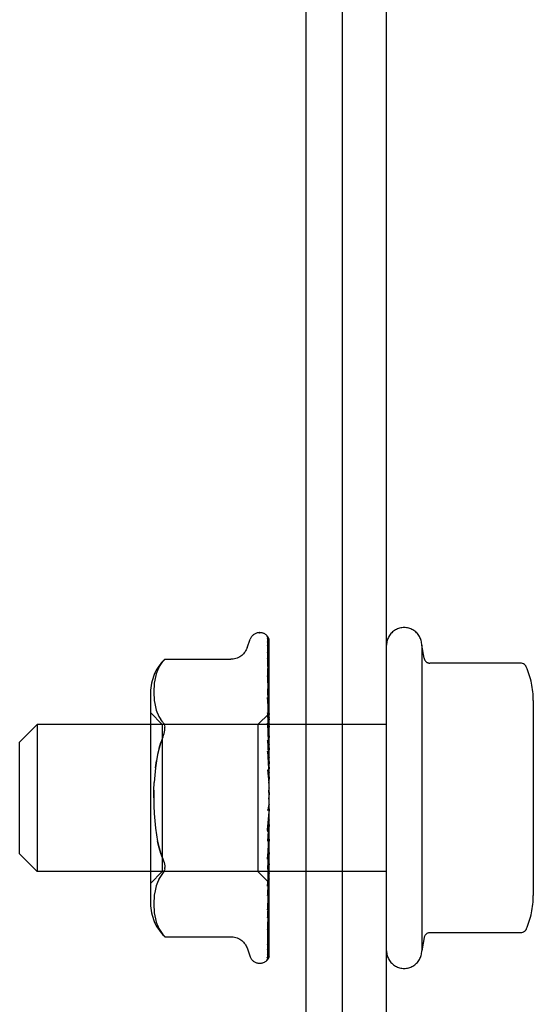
# Model space of a CAD drawing. Header units: inches. Extents: x 0 to 224, y 0 to 145.
# Tile 22 of 41: x 180.144 to 181.019, y 23.587 to 25.263. Entities that reach past the tile are written whole.
import ezdxf

# ---------------------------------------------------------------- set-up
doc = ezdxf.new("R2010")
doc.units = ezdxf.units.IN
doc.header["$LTSCALE"] = 12.302632
doc.header["$MEASUREMENT"] = 0
doc.linetypes.add('HIDDEN', pattern=[0.2, 0.1, -0.1])
doc.layers.get('0').update_dxf_attribs({"linetype": 'CONTINUOUS'})
doc.layers.add('DEFAULT_2', color=8, linetype='HIDDEN')

msp = doc.modelspace()

# ---------------------------------------------------------------- linework, layer by layer
at = {"color": 7, "linetype": 'Continuous'}
for p, q in [((180.6311, 26.9385), (180.6311, 9.126)), ((180.6936, 9.1885), (180.6936, 26.8135))]:
    msp.add_line(p, q, dxfattribs=at)
at = {"color": 3, "linetype": 'Continuous'}
msp.add_line((180.7686, 8.9385), (180.7686, 26.8185), dxfattribs=at)
at = {"layer": 'DEFAULT_2', "color": 8, "linetype": 'HIDDEN'}
for p, q in [((180.5521, 24.2197), (180.553, 24.2197)), ((180.5649, 24.214), (180.5649, 24.214)), ((180.531, 24.1937), (180.5365, 24.2088)), ((180.5659, 24.198), (180.566, 24.1971)), ((180.566, 24.2106), (180.5679, 24.0818)), ((180.566, 24.2087), (180.5679, 24.0805)), ((180.566, 24.2026), (180.5679, 24.0778)), ((180.566, 24.1971), (180.5679, 24.0741)), ((180.5686, 23.9476), (180.5686, 24.2081)), ((180.8286, 24.1985), (180.8286, 23.6785)), ((180.8327, 24.1762), (180.8286, 24.1985)), ((180.566, 24.1851), (180.5679, 24.0688)), ((180.3909, 24.1744), (180.391, 24.1745)), ((180.391, 24.1745), (180.5035, 24.1745)), ((180.566, 24.1764), (180.566, 24.1761)), ((180.566, 24.1761), (180.5679, 24.0628)), ((180.9973, 24.1679), (180.8425, 24.1679)), ((180.3764, 24.1498), (180.3749, 24.1443)), ((180.3784, 24.1552), (180.3764, 24.1497)), ((180.3808, 24.1605), (180.3783, 24.1552)), ((180.566, 24.1588), (180.566, 24.1586)), ((180.566, 24.1586), (180.5679, 24.0551)), ((180.566, 24.1465), (180.566, 24.1465)), ((180.566, 24.1465), (180.5679, 24.047)), ((180.5668, 24.1401), (180.566, 24.1465)), ((180.3725, 24.1286), (180.3722, 24.1235)), ((180.373, 24.1337), (180.3725, 24.1285)), ((180.3738, 24.139), (180.373, 24.1336)), ((180.3749, 24.1444), (180.3738, 24.1389)), ((180.5686, 24.1233), (180.568, 24.1291)), ((180.3666, 24.1181), (180.3666, 23.7589)), ((180.3722, 24.1237), (180.3721, 24.1187)), ((180.3721, 24.1188), (180.3722, 24.1139)), ((180.3722, 24.114), (180.3725, 24.1091)), ((180.566, 24.1242), (180.5679, 24.0372)), ((180.3725, 24.1092), (180.373, 24.1041)), ((180.373, 24.1042), (180.3738, 24.099)), ((180.3738, 24.099), (180.3749, 24.0936)), ((180.566, 24.1092), (180.566, 24.1093)), ((180.566, 24.1093), (180.5679, 24.0273)), ((180.5672, 24.0975), (180.566, 24.1092)), ((181.0186, 24.1046), (181.0186, 23.7723)), ((180.3866, 24.0637), (180.3666, 24.0837)), ((180.3749, 24.0936), (180.3764, 24.0881)), ((180.3764, 24.0881), (180.3784, 24.0825)), ((180.3784, 24.0826), (180.3809, 24.0771)), ((180.5684, 24.0825), (180.5496, 24.0637)), ((180.566, 24.0831), (180.5679, 24.0157)), ((180.5684, 24.0825), (180.5679, 24.0818)), ((180.5679, 24.0818), (180.5679, 24.0818)), ((180.5686, 24.0805), (180.5679, 24.078)), ((180.5679, 24.0805), (180.5679, 24.0805)), ((180.5679, 24.0778), (180.5679, 24.078)), ((180.5686, 24.0827), (180.5684, 24.0825)), ((180.1436, 24.0335), (180.1736, 24.0635)), ((180.7686, 24.0635), (180.1736, 24.0635)), ((180.1736, 24.0635), (180.1736, 23.8135)), ((180.3809, 24.0772), (180.3839, 24.0721)), ((180.3876, 24.0672), (180.384, 24.072)), ((180.5496, 24.0637), (180.3866, 24.0637)), ((180.3866, 24.0637), (180.3866, 23.8132)), ((180.5496, 24.0637), (180.5496, 23.8132)), ((180.566, 24.0657), (180.566, 24.066)), ((180.566, 24.066), (180.5679, 24.0043)), ((180.568, 24.044), (180.566, 24.0657)), ((180.5679, 24.0741), (180.5679, 24.074)), ((180.5686, 24.0715), (180.5679, 24.074)), ((180.5686, 24.0732), (180.5679, 24.0691)), ((180.5679, 24.0688), (180.5679, 24.0691)), ((180.5679, 24.0628), (180.5679, 24.0627)), ((180.5679, 24.0627), (180.5679, 24.0626)), ((180.5686, 24.0586), (180.5679, 24.0626)), ((180.5686, 24.061), (180.5679, 24.0555)), ((180.5679, 24.0551), (180.5679, 24.0555)), ((180.5679, 24.047), (180.5679, 24.0467)), ((180.5686, 24.0413), (180.5679, 24.0467)), ((180.5686, 24.0444), (180.5679, 24.0377)), ((180.1436, 23.8435), (180.1436, 24.0335)), ((180.3812, 24.0233), (180.3842, 24.033)), ((180.566, 24.0366), (180.5679, 23.9913)), ((180.5679, 24.0372), (180.5679, 24.0377)), ((180.5686, 24.0372), (180.568, 24.044)), ((180.566, 24.0178), (180.566, 24.018)), ((180.566, 24.018), (180.5679, 23.9789)), ((180.566, 24.0178), (180.5686, 23.988)), ((180.5679, 24.0273), (180.5679, 24.027)), ((180.5686, 24.0203), (180.5679, 24.027)), ((180.5686, 24.024), (180.5679, 24.0163)), ((180.5679, 24.0157), (180.5679, 24.0163)), ((180.3749, 23.9896), (180.3766, 24.0015)), ((180.5679, 24.0043), (180.5679, 24.004)), ((180.5686, 23.9963), (180.5679, 24.004)), ((180.5686, 24.0005), (180.5679, 23.992)), ((180.566, 23.9864), (180.5679, 23.9649)), ((180.5679, 23.9913), (180.5679, 23.992)), ((180.5679, 23.9789), (180.5679, 23.9786)), ((180.5686, 23.9702), (180.5679, 23.9786)), ((180.5686, 23.9747), (180.5679, 23.9659)), ((180.5679, 23.9649), (180.5679, 23.9659)), ((180.5686, 23.943), (180.5679, 23.9518)), ((180.5686, 23.9476), (180.5679, 23.9387)), ((180.5686, 23.6682), (180.5686, 23.943)), ((180.566, 23.8843), (180.5686, 23.9143)), ((180.5679, 23.9115), (180.566, 23.8842)), ((180.5686, 23.9157), (180.5679, 23.9246)), ((180.5686, 23.9202), (180.5679, 23.9116)), ((180.5679, 23.9115), (180.5679, 23.9116)), ((180.5679, 23.8986), (180.566, 23.865)), ((180.5679, 23.8986), (180.5679, 23.8978)), ((180.5686, 23.8891), (180.5679, 23.8978)), ((180.5679, 23.8851), (180.566, 23.8344)), ((180.566, 23.8842), (180.566, 23.8843)), ((180.5686, 23.8935), (180.5679, 23.8854)), ((180.5679, 23.8851), (180.5679, 23.8854)), ((180.5679, 23.8731), (180.566, 23.8165)), ((180.566, 23.8347), (180.5686, 23.864)), ((180.5679, 23.8608), (180.566, 23.7886)), ((180.5679, 23.8731), (180.5679, 23.8725)), ((180.5686, 23.8644), (180.5679, 23.8725)), ((180.5686, 23.8683), (180.5679, 23.8611)), ((180.5679, 23.8608), (180.5679, 23.8611)), ((180.1436, 23.8435), (180.1736, 23.8135)), ((180.5679, 23.8501), (180.566, 23.7726)), ((180.5679, 23.8501), (180.5679, 23.8496)), ((180.5686, 23.8423), (180.5679, 23.8496)), ((180.5686, 23.8457), (180.5679, 23.8396)), ((180.5679, 23.8393), (180.566, 23.7482)), ((180.566, 23.8344), (180.566, 23.8347)), ((180.5679, 23.8303), (180.566, 23.7346)), ((180.5679, 23.8393), (180.5679, 23.8396)), ((180.5679, 23.8303), (180.5679, 23.8299)), ((180.5686, 23.8237), (180.5679, 23.8299)), ((180.5686, 23.8265), (180.5679, 23.8217)), ((180.7686, 23.8135), (180.1736, 23.8135)), ((180.3866, 23.8132), (180.3666, 23.7932)), ((180.5496, 23.8132), (180.3866, 23.8132)), ((180.3909, 23.818), (180.3905, 23.8157)), ((180.3909, 23.818), (180.391, 23.8204)), ((180.5686, 23.7942), (180.5496, 23.8132)), ((180.5679, 23.8215), (180.566, 23.7147)), ((180.5679, 23.8144), (180.566, 23.704)), ((180.5676, 23.8054), (180.5686, 23.8164)), ((180.5679, 23.8215), (180.5679, 23.8217)), ((180.5679, 23.8144), (180.5679, 23.8141)), ((180.5686, 23.8092), (180.5679, 23.8141)), ((180.5686, 23.8113), (180.5679, 23.8081)), ((180.3784, 23.7944), (180.3764, 23.7888)), ((180.3809, 23.7998), (180.3784, 23.7944)), ((180.5679, 23.8079), (180.566, 23.6892)), ((180.566, 23.7888), (180.5676, 23.8054)), ((180.5679, 23.803), (180.566, 23.6819)), ((180.5679, 23.799), (180.566, 23.6728)), ((180.5679, 23.7965), (180.566, 23.6691)), ((180.5679, 23.7952), (180.566, 23.6661)), ((180.5679, 23.8079), (180.5679, 23.8081)), ((180.5679, 23.803), (180.5679, 23.8028)), ((180.5686, 23.7994), (180.5679, 23.8028)), ((180.5679, 23.799), (180.5679, 23.7991)), ((180.5679, 23.7965), (180.5679, 23.7964)), ((180.5679, 23.7952), (180.5679, 23.7952)), ((180.3738, 23.778), (180.373, 23.7728)), ((180.3749, 23.7834), (180.3738, 23.7779)), ((180.3764, 23.7889), (180.3749, 23.7833)), ((180.566, 23.7886), (180.566, 23.7888)), ((180.3722, 23.763), (180.3721, 23.7581)), ((180.3725, 23.7679), (180.3722, 23.7629)), ((180.373, 23.7728), (180.3725, 23.7678)), ((180.5672, 23.7592), (180.568, 23.767)), ((180.568, 23.767), (180.5686, 23.7732)), ((180.3721, 23.7582), (180.3722, 23.7533)), ((180.3722, 23.7534), (180.3725, 23.7483)), ((180.3725, 23.7484), (180.373, 23.7432)), ((180.373, 23.7433), (180.3738, 23.7379)), ((180.566, 23.7482), (180.566, 23.7483)), ((180.3738, 23.738), (180.3749, 23.7326)), ((180.3749, 23.7327), (180.3764, 23.7271)), ((180.3764, 23.7272), (180.3784, 23.7217)), ((180.5672, 23.7236), (180.568, 23.7304)), ((180.568, 23.7304), (180.5686, 23.7359)), ((180.3783, 23.7218), (180.3808, 23.7164)), ((180.3876, 23.7063), (180.3839, 23.7113)), ((180.566, 23.7147), (180.566, 23.7146)), ((180.566, 23.7146), (180.566, 23.7145)), ((180.3889, 23.7047), (180.3876, 23.7063)), ((180.3901, 23.7034), (180.3907, 23.7028)), ((180.391, 23.7024), (180.3905, 23.703)), ((180.391, 23.7024), (180.5035, 23.7024)), ((180.566, 23.704), (180.566, 23.7037)), ((180.8327, 23.7008), (180.8286, 23.6785)), ((180.9973, 23.7091), (180.8425, 23.7091)), ((180.531, 23.6832), (180.5365, 23.6682)), ((180.5658, 23.6808), (180.5658, 23.6808)), ((180.566, 23.6892), (180.5659, 23.6887)), ((180.5638, 23.6614), (180.5639, 23.6615)), ((180.5521, 23.6572), (180.553, 23.6572))]:
    msp.add_line(p, q, dxfattribs=at)
for points in [[(180.5649, 24.214), (180.5649, 24.214), (180.5649, 24.214), (180.565, 24.2138), (180.5651, 24.2136), (180.5653, 24.2133), (180.5655, 24.213), (180.5656, 24.2126), (180.5658, 24.2122), (180.5659, 24.2118), (180.5659, 24.2113), (180.566, 24.2108), (180.566, 24.2106)], [(180.5686, 24.2077), (180.5686, 24.2078), (180.5683, 24.2085), (180.5681, 24.2091), (180.5678, 24.2097), (180.5675, 24.2103), (180.5671, 24.2109), (180.5668, 24.2114), (180.5665, 24.2119), (180.5662, 24.2123), (180.5659, 24.2127), (180.5657, 24.2131), (180.5654, 24.2134), (180.5652, 24.2136), (180.5649, 24.214)], [(180.5686, 24.2081), (180.5685, 24.2084), (180.5681, 24.2098), (180.5675, 24.211), (180.5669, 24.2122), (180.566, 24.2134)], [(180.5656, 24.2108), (180.5657, 24.2105), (180.5659, 24.2099), (180.566, 24.2093), (180.566, 24.2087)], [(180.5686, 24.2002), (180.5686, 24.2004), (180.5682, 24.2022), (180.5678, 24.2039), (180.5674, 24.2055), (180.5669, 24.2071), (180.5664, 24.2085), (180.5659, 24.2099), (180.5656, 24.2108)], [(180.5657, 24.2042), (180.5657, 24.2043), (180.5657, 24.2043), (180.5657, 24.2043), (180.5657, 24.2041), (180.5658, 24.2038), (180.5659, 24.2034), (180.566, 24.2028), (180.566, 24.2026)], [(180.5663, 24.2032), (180.5659, 24.2039), (180.5658, 24.2041), (180.5657, 24.2042)], [(180.5686, 24.183), (180.5684, 24.1847), (180.568, 24.1872), (180.5676, 24.1896), (180.5671, 24.1919), (180.5667, 24.1942), (180.5662, 24.1964), (180.5659, 24.198)], [(180.5686, 24.1983), (180.5684, 24.199), (180.5682, 24.1996), (180.5679, 24.2002), (180.5676, 24.2008), (180.5674, 24.2013), (180.5671, 24.2018), (180.5668, 24.2023), (180.5666, 24.2028), (180.5663, 24.2032)], [(180.531, 24.1937), (180.5303, 24.1919), (180.5295, 24.1903), (180.5286, 24.1886), (180.5275, 24.187), (180.5263, 24.1854), (180.525, 24.1839), (180.5236, 24.1825), (180.522, 24.1811), (180.5203, 24.1798), (180.5185, 24.1786), (180.5165, 24.1775), (180.5144, 24.1766), (180.5121, 24.1758), (180.5098, 24.1752), (180.5074, 24.1748), (180.5048, 24.1745), (180.5036, 24.1745)], [(180.566, 24.1856), (180.5659, 24.1857), (180.5659, 24.1858), (180.5659, 24.1857), (180.566, 24.1854), (180.566, 24.1851)], [(180.5669, 24.1837), (180.5664, 24.1848), (180.5662, 24.1852), (180.566, 24.1855), (180.566, 24.1856)], [(180.5686, 24.1797), (180.5685, 24.1801), (180.5682, 24.1809), (180.5679, 24.1816), (180.5676, 24.1823), (180.5672, 24.183), (180.5669, 24.1837)], [(180.3808, 24.1605), (180.3839, 24.1656), (180.3876, 24.1706)], [(180.3909, 24.1744), (180.3906, 24.1741), (180.3901, 24.1736), (180.3895, 24.1728), (180.3886, 24.1718), (180.3876, 24.1706)], [(180.3876, 24.1706), (180.3886, 24.1718), (180.3895, 24.1728), (180.3901, 24.1736), (180.3906, 24.1741)], [(180.5686, 24.157), (180.5684, 24.159), (180.568, 24.1621), (180.5676, 24.1652), (180.5672, 24.1682), (180.5667, 24.1713), (180.5663, 24.1743), (180.566, 24.1764)], [(181.0065, 24.1619), (181.0057, 24.1634), (181.0047, 24.1647), (181.0034, 24.1658), (181.002, 24.1667), (181.0004, 24.1674), (180.9987, 24.1678), (180.9973, 24.1679)], [(180.5669, 24.1565), (180.5666, 24.1571), (180.5664, 24.1576), (180.5662, 24.1581), (180.5661, 24.1584), (180.566, 24.1587), (180.566, 24.1587)], [(180.5686, 24.1524), (180.5686, 24.1526), (180.5682, 24.1535), (180.5678, 24.1544), (180.5675, 24.1552), (180.5669, 24.1565)], [(180.568, 24.1291), (180.5676, 24.1327), (180.5668, 24.1401)], [(180.5671, 24.121), (180.5668, 24.1217), (180.5665, 24.1223), (180.5663, 24.1229), (180.5662, 24.1234), (180.5661, 24.1238), (180.566, 24.1241), (180.566, 24.1242)], [(180.5686, 24.1174), (180.5685, 24.1179), (180.5681, 24.1187), (180.5678, 24.1195), (180.5671, 24.121)], [(180.5686, 24.0828), (180.5684, 24.0852), (180.5672, 24.0975)], [(180.5686, 24.0761), (180.5686, 24.0763), (180.5682, 24.0771), (180.5679, 24.0779), (180.5675, 24.0787), (180.5671, 24.0795), (180.5668, 24.0802), (180.5665, 24.081), (180.5663, 24.0816), (180.5661, 24.0822), (180.566, 24.0827), (180.566, 24.0831)], [(180.5686, 24.0824), (180.5684, 24.0821), (180.5682, 24.0819), (180.568, 24.0818), (180.5679, 24.0818), (180.5679, 24.0818), (180.5679, 24.0818)], [(180.5686, 24.0817), (180.5684, 24.0814), (180.5682, 24.0811), (180.568, 24.0808), (180.5679, 24.0806), (180.5679, 24.0805), (180.5679, 24.0805)], [(180.5686, 24.0797), (180.5684, 24.0799), (180.5683, 24.0801), (180.5681, 24.0803), (180.5679, 24.0805)], [(180.5686, 24.0778), (180.5684, 24.0777), (180.5682, 24.0776), (180.568, 24.0776), (180.5679, 24.0777), (180.5679, 24.0778)], [(180.3876, 24.0672), (180.3888, 24.0654), (180.3898, 24.0633), (180.3905, 24.0612), (180.3909, 24.0589)], [(180.5686, 24.0758), (180.5684, 24.0754), (180.5682, 24.075), (180.568, 24.0747), (180.5679, 24.0744), (180.5679, 24.0742), (180.5679, 24.0741)], [(180.5686, 24.0683), (180.5684, 24.0683), (180.5682, 24.0683), (180.568, 24.0684), (180.5679, 24.0686), (180.5679, 24.0688)], [(180.5686, 24.065), (180.5684, 24.0646), (180.5682, 24.0641), (180.568, 24.0637), (180.5679, 24.0633), (180.5679, 24.063), (180.5679, 24.0628)], [(180.3876, 24.0419), (180.3888, 24.0452), (180.3898, 24.0483), (180.3905, 24.0512), (180.3909, 24.0539), (180.391, 24.0565), (180.3909, 24.0589)], [(180.5686, 24.054), (180.5684, 24.0541), (180.5682, 24.0543), (180.568, 24.0545), (180.5679, 24.0548), (180.5679, 24.0551)], [(180.5686, 24.0496), (180.5684, 24.0491), (180.5682, 24.0485), (180.568, 24.048), (180.5679, 24.0476), (180.5679, 24.0471), (180.5679, 24.047)], [(180.3876, 24.0419), (180.3842, 24.033), (180.3812, 24.0233), (180.3787, 24.0127), (180.3766, 24.0015), (180.3749, 23.9896), (180.3737, 23.9773), (180.3728, 23.9646)], [(180.5686, 24.0299), (180.5686, 24.03), (180.5683, 24.0307), (180.568, 24.0313), (180.5676, 24.0319), (180.5673, 24.0326), (180.567, 24.0332), (180.5667, 24.0339), (180.5664, 24.0346), (180.5662, 24.0353), (180.5661, 24.036), (180.566, 24.0366), (180.566, 24.0366)], [(180.5686, 24.0356), (180.5684, 24.0358), (180.5682, 24.0361), (180.568, 24.0364), (180.5679, 24.0368), (180.5679, 24.0372)], [(180.5686, 24.0302), (180.5684, 24.0296), (180.5682, 24.029), (180.568, 24.0285), (180.5679, 24.0279), (180.5679, 24.0274), (180.5679, 24.0273)], [(180.5686, 24.0136), (180.5684, 24.014), (180.5682, 24.0143), (180.568, 24.0148), (180.5679, 24.0152), (180.5679, 24.0157)], [(180.5686, 24.0075), (180.5684, 24.0069), (180.5682, 24.0063), (180.568, 24.0057), (180.5679, 24.0051), (180.5679, 24.0045), (180.5679, 24.0043)], [(180.5676, 23.9823), (180.5674, 23.9827), (180.5671, 23.9832), (180.5668, 23.9838), (180.5665, 23.9844), (180.5663, 23.9851), (180.5661, 23.9858), (180.566, 23.9865)], [(180.5686, 23.9806), (180.5685, 23.9809), (180.5682, 23.9814), (180.5676, 23.9823)], [(180.5686, 23.989), (180.5684, 23.9894), (180.5682, 23.9899), (180.568, 23.9904), (180.5679, 23.9909), (180.5679, 23.9913)], [(180.5686, 23.9823), (180.5684, 23.9817), (180.5682, 23.9811), (180.568, 23.9804), (180.5679, 23.9798), (180.5679, 23.9792), (180.5679, 23.9789)], [(180.3721, 23.9385), (180.3723, 23.9516), (180.3728, 23.9646)], [(180.5686, 23.9625), (180.5684, 23.963), (180.5682, 23.9635), (180.568, 23.9641), (180.5679, 23.9647), (180.5679, 23.9649)], [(180.3723, 23.9516), (180.3721, 23.9385), (180.3723, 23.9253), (180.3728, 23.9123), (180.3737, 23.8996), (180.3749, 23.8873), (180.3766, 23.8755), (180.3787, 23.8642), (180.3812, 23.8537), (180.3842, 23.8439), (180.3876, 23.835)], [(180.5686, 23.9555), (180.5684, 23.9549), (180.5682, 23.9543), (180.568, 23.9537), (180.5679, 23.9531), (180.5679, 23.9525), (180.5679, 23.9518)], [(180.5686, 23.9351), (180.5684, 23.9357), (180.5682, 23.9363), (180.568, 23.9369), (180.5679, 23.9375), (180.5679, 23.9381), (180.5679, 23.9387)], [(180.5686, 23.9281), (180.5684, 23.9275), (180.5682, 23.927), (180.568, 23.9264), (180.568, 23.9262)], [(180.568, 23.9262), (180.5677, 23.9248), (180.5674, 23.9233), (180.5671, 23.9217), (180.5668, 23.9201), (180.5665, 23.9185), (180.5661, 23.917)], [(180.5661, 23.9169), (180.5662, 23.9173), (180.5664, 23.9179), (180.5666, 23.9185), (180.5669, 23.919), (180.5671, 23.9194), (180.5673, 23.9197), (180.5676, 23.92), (180.5677, 23.9203)], [(180.5677, 23.9203), (180.5681, 23.9207), (180.5683, 23.921), (180.5684, 23.9212), (180.5686, 23.9215)], [(180.568, 23.9262), (180.5679, 23.9258), (180.5679, 23.9252), (180.5679, 23.9246)], [(180.5686, 23.9079), (180.5684, 23.9085), (180.5682, 23.9091), (180.568, 23.9097), (180.5679, 23.9104), (180.5679, 23.911), (180.5679, 23.9115)], [(180.5686, 23.901), (180.5684, 23.9006), (180.5682, 23.9001), (180.568, 23.8995), (180.5679, 23.899), (180.5679, 23.8986)], [(180.5679, 23.8813), (180.5678, 23.881), (180.5678, 23.8809), (180.5677, 23.8808), (180.5675, 23.8808), (180.5673, 23.8808), (180.5671, 23.8809), (180.5669, 23.8811), (180.5667, 23.8814), (180.5665, 23.8817), (180.5663, 23.8821), (180.5661, 23.8826), (180.566, 23.8832), (180.566, 23.8838), (180.566, 23.8842)], [(180.5686, 23.8818), (180.5684, 23.8824), (180.5682, 23.883), (180.568, 23.8836), (180.5679, 23.8842), (180.5679, 23.8848), (180.5679, 23.8851)], [(180.3876, 23.835), (180.3842, 23.844), (180.3812, 23.8537), (180.3787, 23.8642)], [(180.566, 23.865), (180.5661, 23.8655), (180.5662, 23.8662), (180.5664, 23.8669), (180.5666, 23.8676), (180.5669, 23.8682), (180.5672, 23.8688), (180.5676, 23.8694), (180.5682, 23.8705)], [(180.5686, 23.8754), (180.5684, 23.875), (180.5682, 23.8745), (180.568, 23.8741), (180.5679, 23.8736), (180.5679, 23.8731)], [(180.5686, 23.8577), (180.5684, 23.8583), (180.5682, 23.8589), (180.568, 23.8595), (180.5679, 23.8601), (180.5679, 23.8606), (180.5679, 23.8608)], [(180.5682, 23.8705), (180.5685, 23.8711), (180.5686, 23.8714)], [(180.5686, 23.8519), (180.5684, 23.8517), (180.5682, 23.8513), (180.568, 23.851), (180.5679, 23.8505), (180.5679, 23.8501)], [(180.3876, 23.835), (180.3888, 23.8317), (180.3898, 23.8286), (180.3905, 23.8257), (180.3909, 23.823), (180.391, 23.8204)], [(180.5686, 23.8365), (180.5684, 23.8371), (180.5682, 23.8377), (180.568, 23.8382), (180.5679, 23.8387), (180.5679, 23.8392), (180.5679, 23.8393)], [(180.5686, 23.8317), (180.5684, 23.8315), (180.5681, 23.8313), (180.568, 23.831), (180.5679, 23.8307), (180.5679, 23.8303)], [(180.3809, 23.7998), (180.3839, 23.8049), (180.3876, 23.8098)], [(180.3876, 23.8098), (180.3888, 23.8116), (180.3898, 23.8136), (180.3905, 23.8157)], [(180.566, 23.8165), (180.566, 23.8166), (180.5661, 23.8171), (180.5662, 23.8177), (180.5664, 23.8183), (180.5666, 23.819), (180.5669, 23.8197), (180.5672, 23.8204), (180.5676, 23.8212), (180.5679, 23.8219), (180.5683, 23.8226), (180.5686, 23.8234)], [(180.5686, 23.8191), (180.5684, 23.8196), (180.5682, 23.8201), (180.568, 23.8206), (180.5679, 23.821), (180.5679, 23.8214), (180.5679, 23.8215)], [(180.5686, 23.8152), (180.5684, 23.8152), (180.5682, 23.8151), (180.568, 23.8149), (180.5679, 23.8147), (180.5679, 23.8144)], [(180.5686, 23.8059), (180.5684, 23.8064), (180.5682, 23.8068), (180.568, 23.8072), (180.5679, 23.8075), (180.5679, 23.8078), (180.5679, 23.8079)], [(180.5686, 23.8033), (180.5684, 23.8033), (180.5682, 23.8033), (180.568, 23.8033), (180.5679, 23.8032), (180.5679, 23.803)], [(180.5686, 23.8007), (180.5684, 23.8003), (180.5683, 23.7998), (180.5681, 23.7994), (180.5679, 23.7991)], [(180.5686, 23.7975), (180.5684, 23.7979), (180.5682, 23.7983), (180.568, 23.7986), (180.5679, 23.7988), (180.5679, 23.799), (180.5679, 23.799)], [(180.5686, 23.7962), (180.5684, 23.7964), (180.5682, 23.7965), (180.568, 23.7966), (180.5679, 23.7966), (180.5679, 23.7965), (180.5679, 23.7965)], [(180.5686, 23.7947), (180.5684, 23.7951), (180.5683, 23.7955), (180.5681, 23.7959), (180.5679, 23.7964)], [(180.5686, 23.7951), (180.5684, 23.7951), (180.5683, 23.7951), (180.5681, 23.7951), (180.5679, 23.7952)], [(180.5686, 23.7943), (180.5684, 23.7946), (180.5682, 23.7948), (180.568, 23.795), (180.5679, 23.7951), (180.5679, 23.7952), (180.5679, 23.7952)], [(180.5672, 23.7761), (180.5678, 23.7775), (180.5681, 23.7782), (180.5685, 23.779), (180.5686, 23.7795)], [(180.566, 23.7726), (180.566, 23.7728), (180.5661, 23.7731), (180.5662, 23.7736), (180.5664, 23.7741), (180.5666, 23.7747), (180.5669, 23.7754), (180.5672, 23.7761)], [(180.566, 23.7483), (180.5663, 23.7511), (180.5672, 23.7592)], [(180.566, 23.7346), (180.566, 23.7346), (180.566, 23.7348), (180.5661, 23.7351), (180.5663, 23.7355), (180.5665, 23.7361), (180.5667, 23.7367), (180.567, 23.7374), (180.5677, 23.7388)], [(180.5677, 23.7388), (180.5681, 23.7396), (180.5684, 23.7405), (180.5686, 23.7411)], [(180.3808, 23.7164), (180.3839, 23.7113), (180.3876, 23.7063)], [(180.566, 23.7145), (180.5663, 23.7169), (180.5672, 23.7236)], [(180.5666, 23.7051), (180.5672, 23.7064), (180.5675, 23.7072), (180.5679, 23.708), (180.5682, 23.7088), (180.5686, 23.7097), (180.5686, 23.7099)], [(181.0065, 23.715), (181.0057, 23.7136), (181.0047, 23.7123), (181.0034, 23.7111), (181.002, 23.7102), (181.0004, 23.7095), (180.9987, 23.7092), (180.9973, 23.7091)], [(180.3887, 23.705), (180.3892, 23.7044), (180.3896, 23.7039)], [(180.39, 23.7034), (180.3895, 23.704), (180.3889, 23.7047)], [(180.3908, 23.7026), (180.391, 23.7025), (180.391, 23.7024)], [(180.5036, 23.7024), (180.5048, 23.7024), (180.5074, 23.7022), (180.5098, 23.7018), (180.5121, 23.7011), (180.5144, 23.7004), (180.5165, 23.6994), (180.5185, 23.6983), (180.5203, 23.6972), (180.522, 23.6959), (180.5236, 23.6945), (180.525, 23.693), (180.5263, 23.6915), (180.5275, 23.6899), (180.5286, 23.6883), (180.5295, 23.6867), (180.5303, 23.685), (180.531, 23.6832)], [(180.5659, 23.6887), (180.5663, 23.6905), (180.5667, 23.6931), (180.5672, 23.6958), (180.5676, 23.6985), (180.568, 23.7012), (180.5684, 23.704), (180.5686, 23.7059)], [(180.566, 23.7037), (180.566, 23.7037), (180.566, 23.7039), (180.5661, 23.7042), (180.5663, 23.7046), (180.5666, 23.7051)], [(180.5658, 23.6715), (180.5661, 23.6727), (180.5666, 23.6745), (180.5671, 23.6764), (180.5675, 23.6784), (180.5679, 23.6804), (180.5683, 23.6826), (180.5686, 23.6842)], [(180.566, 23.6819), (180.566, 23.6816), (180.5659, 23.6812), (180.5659, 23.6809), (180.5658, 23.6808)], [(180.5658, 23.6808), (180.5659, 23.6809), (180.566, 23.6812), (180.5662, 23.6815)], [(180.5662, 23.6815), (180.5667, 23.6824), (180.5669, 23.683), (180.5672, 23.6835), (180.5675, 23.6841), (180.5678, 23.6848), (180.5681, 23.6855), (180.5684, 23.6862), (180.5686, 23.6868)], [(180.5686, 23.6682), (180.5681, 23.6669), (180.5675, 23.6658), (180.5669, 23.6647), (180.5663, 23.6639), (180.5657, 23.6631), (180.5651, 23.6625), (180.5646, 23.662), (180.5642, 23.6617), (180.564, 23.6615), (180.5638, 23.6614), (180.5638, 23.6614)], [(180.5648, 23.6625), (180.5654, 23.6633), (180.5661, 23.6645), (180.5667, 23.6658), (180.5672, 23.6671), (180.5677, 23.6685), (180.5682, 23.67), (180.5686, 23.6716)], [(180.566, 23.6661), (180.566, 23.6658), (180.5659, 23.6653), (180.5658, 23.6647), (180.5657, 23.6642), (180.5655, 23.6637), (180.5653, 23.6632), (180.565, 23.6628), (180.5648, 23.6625), (180.5648, 23.6625)], [(180.566, 23.6691), (180.566, 23.6688), (180.5659, 23.6682), (180.5658, 23.6677), (180.5657, 23.6673), (180.5655, 23.6669), (180.5654, 23.6667), (180.5654, 23.6667), (180.5654, 23.6667)], [(180.5654, 23.6667), (180.5654, 23.6667), (180.5655, 23.6668)], [(180.5655, 23.6668), (180.5659, 23.6674), (180.5661, 23.6678), (180.5664, 23.6682), (180.5667, 23.6687), (180.567, 23.6692), (180.5673, 23.6697), (180.5676, 23.6703), (180.5679, 23.671), (180.5682, 23.6716), (180.5685, 23.6723), (180.5686, 23.6727)], [(180.566, 23.6729), (180.566, 23.6723), (180.5659, 23.6717), (180.5658, 23.6715)]]:
    msp.add_lwpolyline(points, dxfattribs=at)
for centre, radius, start, end in [((180.5521, 24.2031), 0.0167, 90, 160), ((180.553, 24.2031), 0.0167, 38.6218, 90), ((180.7986, 24.1985), 0.03, 359.9957, 180), ((180.4442, 24.1181), 0.0776, 133.3008, 180), ((180.8425, 24.1779), 0.01, 189.7805, 270), ((180.8774, 24.1046), 0.1412, 0, 23.95), ((180.8774, 23.7723), 0.1412, 336.05, 360), ((180.4442, 23.7589), 0.0776, 180, 226.6992), ((180.8425, 23.6991), 0.01, 90, 170.2195), ((180.7986, 23.6785), 0.03, 180, 0.0043), ((180.5521, 23.6739), 0.0167, 200, 270), ((180.553, 23.6739), 0.0167, 270, 340.0516)]:
    msp.add_arc(centre, radius, start, end, dxfattribs=at)

doc.saveas('drawing.dxf')
